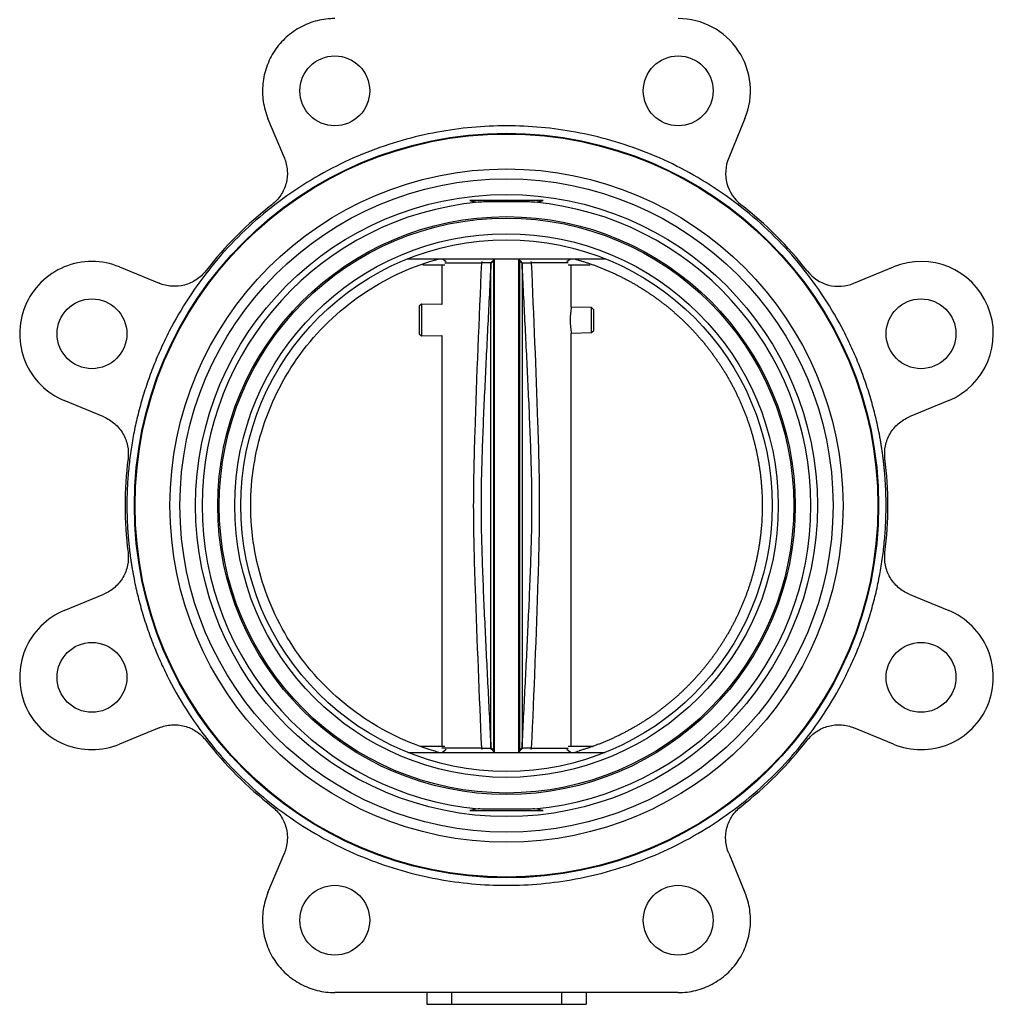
# Model space of a CAD drawing. Header units: millimetres. Extents: x 376 to 1489, y -51 to 902.
# Tile 1 of 30: x 437 to 633, y 219 to 417. Entities that reach past the tile are written whole.
import ezdxf

# ---------------------------------------------------------------- set-up
doc = ezdxf.new("R2010")
doc.units = ezdxf.units.MM

msp = doc.modelspace()

# ---------------------------------------------------------------- linework, layer by layer
at = {"color": 7, "linetype": 'Continuous', "lineweight": 25}
for p, q in [((490.47, 389.02), (487.19, 396.92)), ((582.87, 396.92), (579.6, 389.02)), ((542.38, 380.47), (527.68, 380.47)), ((515.27, 368.82), (554.8, 368.82)), ((518.25, 367.62), (522.66, 367.62)), ((522.03, 367.62), (522.03, 359.62)), ((522.22, 368.82), (522.92, 368.26)), ((532.38, 368.49), (531.86, 368.01)), ((531.86, 368.01), (531.9, 367.84)), ((532.43, 368.31), (531.9, 367.84)), ((532.42, 368.72), (532.38, 368.49)), ((532.38, 368.49), (532.43, 368.31)), ((532.53, 368.72), (532.53, 269.92)), ((537.53, 269.92), (537.53, 368.72)), ((537.63, 368.31), (537.68, 368.49)), ((538.16, 367.84), (537.63, 368.31)), ((537.68, 368.49), (537.64, 368.72)), ((547.4, 367.97), (540.01, 367.97)), ((547.14, 368.26), (547.85, 368.82)), ((547.4, 367.62), (551.82, 367.62)), ((548.03, 359.1), (548.03, 367.62)), ((457.43, 367.16), (465.33, 363.89)), ((604.73, 363.89), (612.63, 367.16)), ((517.97, 359.71), (517.53, 359.27)), ((522.03, 359.62), (517.97, 359.71)), ((517.97, 359.71), (517.97, 353.32)), ((517.53, 359.27), (517.53, 353.75)), ((552.09, 359.02), (548.03, 359.1)), ((552.53, 358.57), (552.09, 359.02)), ((552.09, 354.01), (552.09, 359.02)), ((552.53, 356.51), (552.53, 358.57)), ((552.53, 354.45), (552.53, 356.51)), ((517.53, 353.75), (517.97, 353.32)), ((517.97, 353.32), (522.03, 353.4)), ((522.03, 353.4), (522.03, 271.02)), ((548.03, 353.92), (552.09, 354.01)), ((548.03, 271.02), (548.03, 353.92)), ((552.09, 354.01), (552.53, 354.45)), ((454.23, 337.1), (446.33, 340.37)), ((623.73, 340.37), (615.83, 337.1)), ((446.33, 298.28), (454.23, 301.55)), ((615.83, 301.55), (623.73, 298.28)), ((465.33, 274.76), (457.43, 271.49)), ((612.63, 271.49), (604.73, 274.76)), ((522.66, 271.02), (517.75, 271.02)), ((531.86, 270.64), (532.38, 270.16)), ((531.9, 270.81), (532.43, 270.33)), ((537.63, 270.33), (538.16, 270.81)), ((538.2, 270.64), (537.68, 270.16)), ((540.01, 270.67), (547.4, 270.67)), ((552.32, 271.02), (547.4, 271.02)), ((515.27, 269.82), (554.8, 269.82)), ((522.92, 270.39), (522.22, 269.82)), ((532.43, 270.33), (532.38, 270.16)), ((532.38, 270.16), (532.42, 269.92)), ((537.68, 270.16), (537.63, 270.33)), ((537.64, 269.92), (537.68, 270.16)), ((547.85, 269.82), (547.14, 270.39)), ((527.68, 258.17), (542.38, 258.17)), ((487.19, 241.72), (490.47, 249.62)), ((579.6, 249.62), (582.87, 241.72)), ((569.47, 221.68), (500.59, 221.68)), ((519.03, 221.68), (519.03, 219.32)), ((524.03, 221.68), (524.03, 219.32)), ((546.03, 221.68), (546.03, 219.32)), ((551.03, 221.68), (551.03, 219.32)), ((519.03, 219.32), (524.03, 219.32)), ((524.03, 219.32), (546.03, 219.32)), ((546.03, 219.32), (551.03, 219.32))]:
    msp.add_line(p, q, dxfattribs=at)
at = {"color": 8, "linetype": 'Continuous', "lineweight": 25}
for p, q in [((530.06, 367.97), (530.16, 368.24)), ((539.9, 368.24), (540.01, 367.97)), ((530.16, 270.41), (530.06, 270.67)), ((540.01, 270.67), (539.9, 270.41))]:
    msp.add_line(p, q, dxfattribs=at)
at = {"color": 7, "linetype": 'Continuous', "lineweight": 25}
for centre, radius in [((500.59, 402.47), 7), ((569.47, 402.47), 7), ((535.03, 319.32), 74.64), ((535.03, 319.32), 74.5), ((535.03, 319.32), 67.5), ((535.03, 319.32), 65.5), ((535.03, 319.32), 62.37), ((535.03, 319.32), 57.93), ((535.03, 319.32), 57.63), ((535.03, 319.32), 54.5), ((535.03, 319.32), 53.3), ((451.88, 353.77), 7), ((618.18, 353.77), 7), ((451.88, 284.88), 7), ((618.18, 284.88), 7), ((500.59, 236.18), 7), ((569.47, 236.18), 7)]:
    msp.add_circle(centre, radius, dxfattribs=at)
for centre, radius, start, end in [((569.47, 402.47), 14.5, 337.5, 90), ((586.99, 385.96), 8, 157.5, 232.0574), ((535.03, 319.32), 61.07, 95.3052, 264.6948), ((535.03, 319.32), 61.07, 275.3052, 84.6948), ((535.03, 319.32), 76.5, 37.9426, 52.0574), ((618.18, 353.77), 14.5, 292.5, 112.5), ((601.67, 371.28), 8, 217.9426, 292.5), ((560.91, 356.51), 13.12, 169.0116, 190.9884)]:
    msp.add_arc(centre, radius, start, end, dxfattribs=at)
for points, knots in [([(500.59, 416.97), (499.4, 416.97), (498.22, 416.83), (495.92, 416.25), (494.8, 415.82), (492.71, 414.7), (491.73, 414.01), (489.97, 412.42), (489.19, 411.52), (487.87, 409.54), (487.34, 408.48), (486.54, 406.24), (486.28, 405.08), (486.04, 402.71), (486.07, 401.52), (486.42, 399.17), (486.74, 398.02), (487.19, 396.92)], [0, 0, 0, 0, 0.125, 0.125, 0.25, 0.25, 0.375, 0.375, 0.5, 0.5, 0.625, 0.625, 0.75, 0.75, 0.875, 0.875, 1, 1, 1, 1]), ([(611.17, 319.32), (611.17, 319.62), (611.17, 320.2), (611.15, 321.07), (611.13, 321.94), (611.09, 322.81), (611.05, 323.68), (610.99, 324.55), (610.93, 325.41), (610.85, 326.28), (610.77, 327.15), (610.68, 328.01), (610.57, 328.87), (610.46, 329.74), (610.33, 330.6), (610.2, 331.46), (610.06, 332.32), (609.74, 334.09), (609.18, 336.75), (608.25, 340.31), (607.14, 343.85), (605.84, 347.39), (604.36, 350.88), (602.12, 355.49), (598.86, 361.08), (594.24, 367.41), (588.97, 373.26), (583.12, 378.53), (576.79, 383.15), (570.1, 387.05), (563.15, 390.22), (556.07, 392.62), (549.01, 394.28), (542, 395.25), (535.03, 395.57), (528.06, 395.25), (521.05, 394.28), (513.99, 392.62), (506.91, 390.22), (499.97, 387.05), (493.27, 383.15), (486.94, 378.53), (481.1, 373.26), (475.82, 367.41), (471.21, 361.08), (467.94, 355.49), (465.7, 350.88), (464.22, 347.39), (462.92, 343.85), (461.81, 340.31), (460.88, 336.75), (460.26, 333.8), (459.86, 331.46), (459.6, 329.74), (459.38, 328.01), (459.2, 326.28), (459.06, 324.55), (458.96, 322.81), (458.9, 321.07), (458.89, 319.91), (458.89, 319.32)], [0, 0, 0, 0, 0.00365, 0.007296, 0.010939, 0.014581, 0.01822, 0.021858, 0.025495, 0.029131, 0.032767, 0.036404, 0.040042, 0.043682, 0.047323, 0.050967, 0.054613, 0.058263, 0.073508, 0.088755, 0.104387, 0.120021, 0.135977, 0.151935, 0.184343, 0.217096, 0.250024, 0.282952, 0.315705, 0.348114, 0.380018, 0.411275, 0.441757, 0.470878, 0.5, 0.529121, 0.558243, 0.588726, 0.619983, 0.651887, 0.684296, 0.717048, 0.749977, 0.782905, 0.815658, 0.848066, 0.864022, 0.87998, 0.895612, 0.911246, 0.926491, 0.941738, 0.949034, 0.956318, 0.963595, 0.970868, 0.978142, 0.985419, 0.992704, 1, 1, 1, 1]), ([(490.47, 389.02), (490.8, 388.22), (491, 387.37), (491.11, 385.64), (491.03, 384.76), (490.59, 383.08), (490.23, 382.28), (489.27, 380.83), (488.68, 380.19), (487.99, 379.65)], [0, 0, 0, 0, 0.25, 0.25, 0.5, 0.5, 0.75, 0.75, 1, 1, 1, 1]), ([(540.68, 380.13), (540.22, 380.17), (539.76, 380.19), (538.83, 380.21), (538.35, 380.22), (537.41, 380.22), (536.93, 380.22), (535.98, 380.22), (535.5, 380.22), (534.08, 380.22), (533.13, 380.23), (531.72, 380.22), (531.24, 380.22), (530.3, 380.19), (529.84, 380.17), (529.38, 380.13)], [0, 0, 0, 0, 0.125, 0.125, 0.25, 0.25, 0.375, 0.375, 0.5, 0.5, 0.75, 0.75, 0.875, 0.875, 1, 1, 1, 1]), ([(457.43, 367.16), (455.68, 367.89), (453.78, 368.27), (449.98, 368.27), (448.09, 367.89), (444.58, 366.44), (442.97, 365.36), (440.29, 362.68), (439.21, 361.07), (437.76, 357.56), (437.38, 355.66), (437.38, 351.87), (437.76, 349.97), (439.21, 346.46), (440.29, 344.85), (442.97, 342.17), (444.58, 341.1), (446.33, 340.37)], [0, 0, 0, 0, 0.125, 0.125, 0.25, 0.25, 0.375, 0.375, 0.5, 0.5, 0.625, 0.625, 0.75, 0.75, 0.875, 0.875, 1, 1, 1, 1]), ([(483.73, 319.32), (483.73, 324.68), (485.49, 335.84), (493.49, 351.08), (506.09, 362.79), (516.4, 367.42), (521.56, 368.82)], [0, 0, 0, 0, 0.313219, 0.652539, 0.991859, 1.305078, 1.305078, 1.305078, 1.305078]), ([(522.69, 367.97), (523.14, 367.97), (524.07, 367.97), (526.66, 367.97), (528.92, 367.97), (530.06, 367.97)], [0, 0, 0, 0, 0.319273, 0.659636, 1, 1, 1, 1]), ([(530.06, 270.67), (529.61, 281.33), (528.94, 297.19), (528.3, 318.3), (528.85, 340.08), (529.57, 356.65), (530.06, 367.97)], [0, 0, 0, 0, 0.3287846, 0.4889745, 0.6506672, 1, 1, 1, 1]), ([(531.9, 367.84), (531.7, 363.79), (531.28, 355.69), (530.68, 343.55), (530.14, 331.44), (529.81, 319.32), (530.14, 307.21), (530.68, 295.1), (531.28, 282.96), (531.7, 274.86), (531.9, 270.81)], [0, 0, 0, 0, 0.125239, 0.250437, 0.37548, 0.5, 0.62452, 0.749563, 0.874761, 1, 1, 1, 1]), ([(531.86, 368.01), (531.8, 368.01), (531.67, 368), (531.26, 367.99), (530.73, 367.98), (530.28, 367.98), (530.06, 367.97)], [0, 0, 0, 0, 0.24983, 0.499595, 0.750174, 1, 1, 1, 1]), ([(538.2, 368.01), (538.15, 368.06), (538.06, 368.14), (537.89, 368.3), (537.77, 368.41), (537.68, 368.49)], [0, 0, 0, 0, 0.30885, 0.489048, 1, 1, 1, 1]), ([(538.16, 367.84), (538.16, 367.87), (538.16, 367.92), (538.19, 367.98), (538.2, 368.01)], [0, 0, 0, 0, 0.498333, 1, 1, 1, 1]), ([(538.16, 270.81), (538.37, 274.86), (538.78, 282.96), (539.38, 295.1), (539.92, 307.21), (540.25, 319.32), (539.92, 331.44), (539.38, 343.55), (538.78, 355.69), (538.37, 363.79), (538.16, 367.84)], [0, 0, 0, 0, 0.125239, 0.250437, 0.37548, 0.5, 0.62452, 0.749563, 0.874761, 1, 1, 1, 1]), ([(538.2, 368.01), (538.29, 368.01), (538.49, 368), (539.14, 367.99), (539.72, 367.98), (540.01, 367.97)], [0, 0, 0, 0, 0.339028, 0.678136, 1, 1, 1, 1]), ([(540.01, 367.97), (540.46, 357.31), (541.13, 341.45), (541.76, 320.33), (541.21, 298.56), (540.5, 281.99), (540.01, 270.67)], [0, 0, 0, 0, 0.328988, 0.489075, 0.65086, 1, 1, 1, 1]), ([(548.5, 368.82), (548.72, 368.76), (549.17, 368.64), (549.84, 368.44), (550.51, 368.24), (551.17, 368.02), (551.83, 367.8), (552.49, 367.56), (553.14, 367.32), (553.79, 367.07), (554.44, 366.81), (555.08, 366.54), (555.72, 366.27), (556.36, 365.98), (556.99, 365.69), (557.62, 365.39), (558.24, 365.07), (558.86, 364.75), (559.48, 364.43), (560.09, 364.09), (560.7, 363.75), (561.3, 363.39), (561.89, 363.03), (562.48, 362.66), (563.07, 362.28), (563.65, 361.9), (564.23, 361.51), (564.8, 361.11), (565.36, 360.7), (565.92, 360.28), (566.48, 359.86), (567.03, 359.43), (567.57, 358.99), (568.1, 358.54), (568.63, 358.09), (569.16, 357.63), (569.68, 357.16), (570.19, 356.69), (570.69, 356.21), (571.19, 355.72), (571.68, 355.22), (572.16, 354.72), (572.64, 354.21), (573.11, 353.7), (573.58, 353.18), (574.03, 352.65), (574.48, 352.12), (574.93, 351.58), (575.36, 351.03), (575.79, 350.48), (576.21, 349.92), (576.62, 349.36), (577.02, 348.79), (577.42, 348.22), (577.81, 347.64), (578.19, 347.06), (578.56, 346.47), (578.93, 345.87), (579.29, 345.27), (579.63, 344.67), (579.97, 344.06), (580.31, 343.45), (580.63, 342.83), (580.95, 342.21), (581.25, 341.58), (581.55, 340.95), (581.84, 340.32), (582.12, 339.68), (582.39, 339.04), (582.66, 338.39), (582.91, 337.74), (583.16, 337.09), (583.4, 336.43), (583.62, 335.77), (583.84, 335.11), (584.05, 334.45), (584.25, 333.78), (584.45, 333.11), (584.63, 332.43), (584.8, 331.76), (584.97, 331.08), (585.12, 330.4), (585.27, 329.72), (585.41, 329.03), (585.53, 328.35), (585.65, 327.66), (585.76, 326.97), (585.86, 326.28), (585.95, 325.59), (586.03, 324.89), (586.1, 324.2), (586.16, 323.51), (586.21, 322.81), (586.26, 322.11), (586.29, 321.42), (586.31, 320.72), (586.33, 320.02), (586.33, 319.56), (586.33, 319.32)], [0, 0, 0, 0, 0.010422, 0.020844, 0.031265, 0.041687, 0.052108, 0.062529, 0.072949, 0.08337, 0.09379, 0.104211, 0.114631, 0.12505, 0.13547, 0.145889, 0.156309, 0.166728, 0.177147, 0.187566, 0.197984, 0.208403, 0.218821, 0.229239, 0.239657, 0.250075, 0.260493, 0.27091, 0.281328, 0.291745, 0.302162, 0.312579, 0.322996, 0.333413, 0.34383, 0.354247, 0.364663, 0.37508, 0.385496, 0.395912, 0.406328, 0.416744, 0.42716, 0.437576, 0.447992, 0.458408, 0.468823, 0.479239, 0.489654, 0.50007, 0.510485, 0.520901, 0.531316, 0.541731, 0.552146, 0.562561, 0.572977, 0.583392, 0.593807, 0.604222, 0.614637, 0.625051, 0.635466, 0.645881, 0.656296, 0.666711, 0.677126, 0.687541, 0.697956, 0.70837, 0.718785, 0.7292, 0.739615, 0.75003, 0.760445, 0.77086, 0.781275, 0.79169, 0.802105, 0.81252, 0.822935, 0.83335, 0.843765, 0.85418, 0.864596, 0.875011, 0.885426, 0.895842, 0.906257, 0.916673, 0.927088, 0.937504, 0.94792, 0.958336, 0.968752, 0.979168, 0.989584, 1, 1, 1, 1]), ([(474.7, 366.36), (474.17, 365.68), (473.52, 365.08), (472.07, 364.13), (471.27, 363.77), (469.59, 363.32), (468.72, 363.24), (466.99, 363.36), (466.13, 363.56), (465.33, 363.89)], [0, 0, 0, 0, 0.25, 0.25, 0.5, 0.5, 0.75, 0.75, 1, 1, 1, 1]), ([(454.23, 337.1), (455.03, 336.77), (455.78, 336.3), (457.09, 335.16), (457.65, 334.48), (458.52, 332.98), (458.83, 332.16), (459.18, 330.46), (459.22, 329.58), (459.11, 328.72)], [0, 0, 0, 0, 0.25, 0.25, 0.5, 0.5, 0.75, 0.75, 1, 1, 1, 1]), ([(610.95, 328.72), (610.84, 329.58), (610.88, 330.46), (611.23, 332.16), (611.54, 332.98), (612.41, 334.48), (612.97, 335.16), (614.28, 336.3), (615.03, 336.77), (615.83, 337.1)], [0, 0, 0, 0, 0.25, 0.25, 0.5, 0.5, 0.75, 0.75, 1, 1, 1, 1]), ([(458.89, 319.32), (458.89, 319.03), (458.89, 318.45), (458.91, 317.58), (458.93, 316.71), (458.97, 315.84), (459.01, 314.97), (459.07, 314.1), (459.13, 313.23), (459.21, 312.37), (459.29, 311.5), (459.39, 310.64), (459.49, 309.77), (459.6, 308.91), (459.73, 308.05), (459.86, 307.19), (460.01, 306.33), (460.32, 304.56), (460.88, 301.9), (461.81, 298.34), (462.92, 294.8), (464.22, 291.26), (465.7, 287.77), (467.94, 283.16), (471.21, 277.56), (475.82, 271.24), (481.1, 265.39), (486.94, 260.12), (493.27, 255.5), (499.97, 251.59), (506.91, 248.43), (513.99, 246.03), (521.05, 244.37), (528.06, 243.4), (535.03, 243.08), (542, 243.4), (549.01, 244.37), (556.07, 246.03), (563.15, 248.43), (570.1, 251.59), (576.79, 255.5), (583.12, 260.12), (588.97, 265.39), (594.24, 271.24), (598.86, 277.56), (602.12, 283.16), (604.36, 287.77), (605.84, 291.26), (607.14, 294.8), (608.25, 298.34), (609.18, 301.89), (609.8, 304.84), (610.2, 307.19), (610.46, 308.91), (610.68, 310.64), (610.86, 312.37), (611, 314.1), (611.1, 315.84), (611.16, 317.58), (611.17, 318.74), (611.17, 319.32)], [0, 0, 0, 0, 0.0036497, 0.007296, 0.0109395, 0.0145806, 0.0182198, 0.0218577, 0.0254945, 0.0291309, 0.0327674, 0.0364043, 0.0400422, 0.0436816, 0.0473228, 0.0509665, 0.0546131, 0.058263, 0.0735077, 0.0887546, 0.1043865, 0.1200206, 0.1359768, 0.1519351, 0.1843433, 0.2170962, 0.2500243, 0.2829525, 0.3157054, 0.3481136, 0.3800181, 0.4112746, 0.4417575, 0.4708779, 0.5000005, 0.5291209, 0.5582435, 0.5887263, 0.6199829, 0.6518873, 0.6842955, 0.7170485, 0.7499766, 0.7829047, 0.8156577, 0.8480659, 0.864022, 0.8799803, 0.8956123, 0.9112464, 0.9264911, 0.9417379, 0.9490338, 0.9563183, 0.9635952, 0.9708684, 0.9781417, 0.9854188, 0.9927036, 1, 1, 1, 1]), ([(520.48, 270.13), (515.23, 271.69), (510.22, 274.09), (501.22, 280.36), (497.22, 284.22), (490.65, 293.01), (488.08, 297.94), (484.62, 308.35), (483.73, 313.84), (483.73, 319.32)], [0, 0, 0, 0, 0.25, 0.25, 0.5, 0.5, 0.75, 0.75, 1, 1, 1, 1]), ([(586.33, 319.32), (586.33, 319.1), (586.33, 318.64), (586.31, 317.95), (586.29, 317.27), (586.26, 316.58), (586.22, 315.9), (586.17, 315.21), (586.11, 314.53), (586.04, 313.85), (585.96, 313.16), (585.87, 312.48), (585.78, 311.8), (585.67, 311.13), (585.56, 310.45), (585.44, 309.78), (585.3, 309.1), (585.16, 308.43), (585.01, 307.76), (584.85, 307.09), (584.69, 306.43), (584.51, 305.77), (584.32, 305.11), (584.13, 304.45), (583.93, 303.79), (583.71, 303.14), (583.49, 302.49), (583.26, 301.85), (583.03, 301.2), (582.78, 300.56), (582.52, 299.93), (582.26, 299.29), (581.99, 298.66), (581.71, 298.04), (581.42, 297.41), (581.12, 296.8), (580.82, 296.18), (580.5, 295.57), (580.18, 294.97), (579.85, 294.36), (579.51, 293.77), (579.17, 293.18), (578.81, 292.59), (578.45, 292), (578.08, 291.43), (577.71, 290.85), (577.32, 290.29), (576.93, 289.72), (576.53, 289.17), (576.12, 288.61), (575.71, 288.07), (575.29, 287.53), (574.86, 286.99), (574.42, 286.46), (573.98, 285.94), (573.53, 285.42), (573.08, 284.91), (572.61, 284.4), (572.14, 283.9), (571.67, 283.41), (571.18, 282.92), (570.69, 282.44), (570.2, 281.97), (569.69, 281.5), (569.19, 281.04), (568.67, 280.59), (568.15, 280.15), (567.62, 279.71), (567.09, 279.27), (566.55, 278.85), (566.01, 278.43), (565.46, 278.02), (564.91, 277.62), (564.35, 277.22), (563.78, 276.83), (563.21, 276.45), (562.63, 276.08), (562.05, 275.72), (561.47, 275.36), (560.88, 275.01), (560.28, 274.67), (559.68, 274.34), (559.08, 274.01), (558.47, 273.69), (557.86, 273.38), (557.25, 273.08), (556.63, 272.79), (556, 272.5), (555.37, 272.23), (554.74, 271.96), (554.11, 271.7), (553.47, 271.45), (552.83, 271.21), (552.19, 270.98), (551.54, 270.75), (550.89, 270.53), (550.23, 270.33), (549.8, 270.2), (549.58, 270.13)], [0, 0, 0, 0, 0.010415, 0.020829, 0.031244, 0.041658, 0.052073, 0.062487, 0.072901, 0.083316, 0.09373, 0.104144, 0.114558, 0.124972, 0.135386, 0.1458, 0.156214, 0.166627, 0.177041, 0.187455, 0.197869, 0.208282, 0.218696, 0.22911, 0.239524, 0.249937, 0.260351, 0.270765, 0.281179, 0.291592, 0.302006, 0.31242, 0.322834, 0.333248, 0.343662, 0.354076, 0.36449, 0.374904, 0.385318, 0.395732, 0.406146, 0.416561, 0.426975, 0.437389, 0.447804, 0.458219, 0.468633, 0.479048, 0.489463, 0.499878, 0.510293, 0.520708, 0.531124, 0.541539, 0.551955, 0.56237, 0.572786, 0.583202, 0.593618, 0.604035, 0.614451, 0.624868, 0.635284, 0.645701, 0.656118, 0.666535, 0.676953, 0.68737, 0.697788, 0.708206, 0.718624, 0.729043, 0.739461, 0.74988, 0.760299, 0.770718, 0.781137, 0.791557, 0.801976, 0.812396, 0.822817, 0.833237, 0.843658, 0.854079, 0.8645, 0.874921, 0.885343, 0.895765, 0.906187, 0.91661, 0.927033, 0.937456, 0.947879, 0.958303, 0.968727, 0.979151, 0.989575, 1, 1, 1, 1]), ([(459.11, 309.93), (459.22, 309.06), (459.18, 308.19), (458.83, 306.49), (458.52, 305.67), (457.65, 304.17), (457.09, 303.49), (455.78, 302.35), (455.03, 301.88), (454.23, 301.55)], [0, 0, 0, 0, 0.25, 0.25, 0.5, 0.5, 0.75, 0.75, 1, 1, 1, 1]), ([(615.83, 301.55), (615.03, 301.88), (614.28, 302.35), (612.97, 303.49), (612.41, 304.17), (611.54, 305.67), (611.23, 306.49), (610.88, 308.19), (610.84, 309.06), (610.95, 309.93)], [0, 0, 0, 0, 0.25, 0.25, 0.5, 0.5, 0.75, 0.75, 1, 1, 1, 1]), ([(446.33, 298.28), (444.58, 297.55), (442.97, 296.48), (440.29, 293.79), (439.21, 292.19), (437.76, 288.68), (437.38, 286.78), (437.38, 282.98), (437.76, 281.09), (439.21, 277.58), (440.29, 275.97), (442.97, 273.29), (444.58, 272.21), (448.09, 270.76), (449.98, 270.38), (453.78, 270.38), (455.68, 270.76), (457.43, 271.49)], [0, 0, 0, 0, 0.125, 0.125, 0.25, 0.25, 0.375, 0.375, 0.5, 0.5, 0.625, 0.625, 0.75, 0.75, 0.875, 0.875, 1, 1, 1, 1]), ([(612.63, 271.49), (614.38, 270.76), (616.28, 270.38), (620.08, 270.38), (621.98, 270.76), (625.48, 272.21), (627.09, 273.29), (629.78, 275.97), (630.85, 277.58), (632.3, 281.09), (632.68, 282.98), (632.68, 286.78), (632.3, 288.68), (630.85, 292.19), (629.78, 293.79), (627.09, 296.48), (625.48, 297.55), (623.73, 298.28)], [0, 0, 0, 0, 0.125, 0.125, 0.25, 0.25, 0.375, 0.375, 0.5, 0.5, 0.625, 0.625, 0.75, 0.75, 0.875, 0.875, 1, 1, 1, 1]), ([(465.33, 274.76), (466.13, 275.09), (466.99, 275.29), (468.72, 275.41), (469.59, 275.32), (471.27, 274.88), (472.07, 274.52), (473.52, 273.57), (474.17, 272.97), (474.7, 272.29)], [0, 0, 0, 0, 0.25, 0.25, 0.5, 0.5, 0.75, 0.75, 1, 1, 1, 1]), ([(595.36, 272.29), (595.89, 272.97), (596.54, 273.57), (597.99, 274.52), (598.79, 274.88), (600.47, 275.32), (601.34, 275.41), (603.07, 275.29), (603.93, 275.09), (604.73, 274.76)], [0, 0, 0, 0, 0.25, 0.25, 0.5, 0.5, 0.75, 0.75, 1, 1, 1, 1]), ([(530.06, 270.67), (530.28, 270.67), (530.73, 270.66), (531.26, 270.65), (531.67, 270.65), (531.8, 270.64), (531.86, 270.64)], [0, 0, 0, 0, 0.249827, 0.5004054, 0.7501708, 1, 1, 1, 1]), ([(531.86, 270.64), (531.87, 270.67), (531.9, 270.73), (531.9, 270.78), (531.9, 270.81)], [0, 0, 0, 0, 0.50489, 1, 1, 1, 1]), ([(538.2, 270.64), (538.19, 270.66), (538.16, 270.72), (538.16, 270.78), (538.16, 270.81)], [0, 0, 0, 0, 0.444988, 1, 1, 1, 1]), ([(540.01, 270.67), (539.71, 270.67), (539.11, 270.66), (538.47, 270.65), (538.29, 270.64), (538.2, 270.64)], [0, 0, 0, 0, 0.340443, 0.680834, 1, 1, 1, 1]), ([(487.99, 258.99), (488.68, 258.46), (489.27, 257.82), (490.23, 256.37), (490.59, 255.56), (491.03, 253.89), (491.11, 253.01), (491, 251.28), (490.8, 250.43), (490.47, 249.62)], [0, 0, 0, 0, 0.25, 0.25, 0.5, 0.5, 0.75, 0.75, 1, 1, 1, 1]), ([(579.6, 249.62), (579.26, 250.43), (579.06, 251.28), (578.95, 253.01), (579.03, 253.89), (579.47, 255.56), (579.83, 256.37), (580.79, 257.82), (581.38, 258.46), (582.07, 258.99)], [0, 0, 0, 0, 0.25, 0.25, 0.5, 0.5, 0.75, 0.75, 1, 1, 1, 1]), ([(540.68, 258.52), (540.22, 258.48), (539.76, 258.46), (538.83, 258.43), (538.35, 258.43), (537.41, 258.43), (536.93, 258.43), (535.98, 258.43), (535.5, 258.43), (534.08, 258.43), (533.13, 258.42), (531.72, 258.43), (531.24, 258.43), (530.3, 258.46), (529.84, 258.48), (529.38, 258.52)], [0, 0, 0, 0, 0.125, 0.125, 0.25, 0.25, 0.375, 0.375, 0.5, 0.5, 0.75, 0.75, 0.875, 0.875, 1, 1, 1, 1]), ([(487.19, 241.72), (486.74, 240.63), (486.42, 239.48), (486.07, 237.13), (486.04, 235.93), (486.28, 233.57), (486.54, 232.41), (487.34, 230.17), (487.87, 229.11), (489.19, 227.13), (489.97, 226.23), (491.73, 224.63), (492.71, 223.95), (494.8, 222.83), (495.92, 222.4), (498.22, 221.82), (499.4, 221.68), (500.59, 221.68)], [0, 0, 0, 0, 0.125, 0.125, 0.25, 0.25, 0.375, 0.375, 0.5, 0.5, 0.625, 0.625, 0.75, 0.75, 0.875, 0.875, 1, 1, 1, 1]), ([(569.47, 221.68), (570.66, 221.68), (571.84, 221.82), (574.15, 222.4), (575.26, 222.83), (577.35, 223.95), (578.33, 224.63), (580.09, 226.23), (580.87, 227.13), (582.19, 229.11), (582.73, 230.17), (583.52, 232.41), (583.79, 233.57), (584.02, 235.93), (583.99, 237.13), (583.64, 239.48), (583.32, 240.63), (582.87, 241.72)], [0, 0, 0, 0, 0.125, 0.125, 0.25, 0.25, 0.375, 0.375, 0.5, 0.5, 0.625, 0.625, 0.75, 0.75, 0.875, 0.875, 1, 1, 1, 1])]:
    msp.add_open_spline(points, degree=3, knots=knots, dxfattribs=at)
for points in [[(487.99, 379.65), (483.04, 375.79), (478.56, 371.32), (474.7, 366.36)], [(527.68, 380.47), (528.25, 380.35), (528.81, 380.23), (529.38, 380.13)], [(540.68, 380.13), (541.25, 380.23), (541.82, 380.35), (542.38, 380.47)], [(531.9, 270.81), (531.9, 271.71), (531.9, 273.52), (531.9, 277.72), (531.9, 282.89), (531.9, 289), (531.9, 295.88), (531.9, 303.36), (531.9, 311.24), (531.9, 319.32), (531.9, 327.41), (531.9, 335.29), (531.9, 342.77), (531.9, 349.65), (531.9, 355.76), (531.9, 360.93), (531.9, 365.13), (531.9, 366.93), (531.9, 367.84)], [(532.43, 368.31), (532.43, 367.4), (532.43, 365.58), (532.43, 361.34), (532.43, 356.12), (532.43, 349.94), (532.43, 343), (532.43, 335.45), (532.43, 327.49), (532.43, 319.32), (532.43, 311.16), (532.43, 303.2), (532.43, 295.65), (532.43, 288.7), (532.43, 282.53), (532.43, 277.31), (532.43, 273.07), (532.43, 271.25), (532.43, 270.33)], [(537.63, 368.31), (537.63, 367.4), (537.63, 365.58), (537.63, 361.34), (537.63, 356.12), (537.63, 349.94), (537.63, 343), (537.63, 335.45), (537.63, 327.49), (537.63, 319.32), (537.63, 311.16), (537.63, 303.2), (537.63, 295.65), (537.63, 288.7), (537.63, 282.53), (537.63, 277.31), (537.63, 273.07), (537.63, 271.25), (537.63, 270.33)], [(538.16, 367.84), (538.16, 366.93), (538.16, 365.13), (538.16, 360.93), (538.16, 355.76), (538.16, 349.65), (538.16, 342.77), (538.16, 335.29), (538.16, 327.41), (538.16, 319.32), (538.16, 311.24), (538.16, 303.36), (538.16, 295.88), (538.16, 289), (538.16, 282.89), (538.16, 277.72), (538.16, 273.52), (538.16, 271.71), (538.16, 270.81)], [(459.11, 328.72), (458.34, 322.49), (458.34, 316.16), (459.11, 309.93)], [(610.95, 309.93), (611.72, 316.16), (611.72, 322.49), (610.95, 328.72)], [(474.7, 272.29), (478.56, 267.33), (483.04, 262.86), (487.99, 258.99)], [(530.06, 270.67), (528.92, 270.67), (526.64, 270.67), (524.08, 270.67), (522.36, 270.67), (522.14, 270.67), (522.03, 270.67)], [(582.07, 258.99), (587.02, 262.86), (591.5, 267.33), (595.36, 272.29)], [(521.47, 269.82), (521.14, 269.92), (520.81, 270.02), (520.48, 270.13)], [(548.59, 269.82), (548.92, 269.92), (549.25, 270.02), (549.58, 270.13)], [(529.38, 258.52), (528.81, 258.42), (528.25, 258.3), (527.68, 258.17)], [(542.38, 258.17), (541.82, 258.3), (541.25, 258.42), (540.68, 258.52)]]:
    msp.add_open_spline(points, degree=3, dxfattribs=at)

doc.saveas('drawing.dxf')
